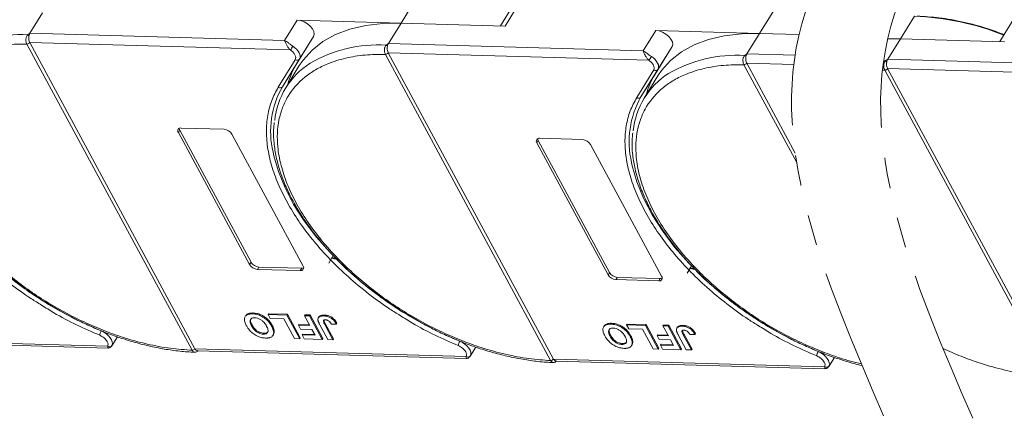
# Model space of a CAD drawing. Header units: millimetres. Extents: x 4144 to 5605, y 218 to 1251.
# Tile 34 of 45: x 5192 to 5297, y 963 to 1006. Entities that reach past the tile are written whole.
import ezdxf

# ---------------------------------------------------------------- set-up
doc = ezdxf.new("R2010")
doc.units = ezdxf.units.MM
doc.linetypes.add('PHANTOM2', pattern=[31.75, 15.875, -3.175, 3.175, -3.175, 3.175, -3.175])

msp = doc.modelspace()

# ---------------------------------------------------------------- linework, layer by layer
at = {"color": 7, "linetype": 'Continuous', "lineweight": 15}
for p, q in [((5234.256, 1008.259), (5232.757, 1005.826)), ((5244.697, 1007.669), (5243.373, 1005.521)), ((5243.847, 1005.507), (5245.346, 1007.94)), ((5272.533, 1007.158), (5271.034, 1004.726)), ((5193.13, 1004.737), (5194.48, 1006.927)), ((5221.667, 1006.145), (5220.317, 1003.956)), ((5232.757, 1005.826), (5221.667, 1006.145)), ((5287.57, 1006.577), (5286.071, 1004.144)), ((5231.407, 1003.637), (5232.757, 1005.826)), ((5232.757, 1005.826), (5243.847, 1005.507)), ((5259.944, 1005.045), (5258.594, 1002.855)), ((5271.034, 1004.726), (5259.944, 1005.045)), ((5298.011, 1005.987), (5296.687, 1003.839)), ((5192.892, 1004.57), (5193.13, 1004.737)), ((5220.317, 1003.956), (5193.13, 1004.737)), ((5223.402, 1004.404), (5221.589, 1001.463)), ((5221.902, 1001.972), (5223.402, 1004.404)), ((5269.684, 1002.537), (5271.034, 1004.726)), ((5271.034, 1004.726), (5275.248, 1004.605)), ((5286.071, 1004.144), (5284.717, 1004.183)), ((5284.721, 1001.955), (5286.071, 1004.144)), ((5286.071, 1004.144), (5297.16, 1003.826)), ((5192.797, 1003.582), (5192.797, 1003.584)), ((5210.439, 970.888), (5192.797, 1003.582)), ((5193.102, 1003.748), (5220.928, 1002.948)), ((5193.102, 1003.747), (5210.744, 971.052)), ((5231.169, 1003.47), (5231.407, 1003.637)), ((5258.594, 1002.855), (5231.407, 1003.637)), ((5261.678, 1003.304), (5259.866, 1000.363)), ((5260.179, 1000.871), (5261.678, 1003.304)), ((5219.642, 998.971), (5221.454, 1001.912)), ((5220.089, 999.031), (5221.902, 1001.972)), ((5231.074, 1002.482), (5231.073, 1002.483)), ((5248.716, 969.787), (5231.074, 1002.482)), ((5231.379, 1002.647), (5259.204, 1001.847)), ((5231.379, 1002.646), (5249.021, 969.952)), ((5269.446, 1002.37), (5269.684, 1002.537)), ((5274.815, 1002.389), (5269.684, 1002.537)), ((5284.483, 1001.788), (5284.721, 1001.955)), ((5311.908, 1001.174), (5284.721, 1001.955)), ((5220.089, 999.031), (5221.589, 1001.463)), ((5221.888, 1001.281), (5220.433, 998.921)), ((5257.918, 997.871), (5259.731, 1000.812)), ((5258.366, 997.93), (5260.179, 1000.871)), ((5269.351, 1001.381), (5269.35, 1001.383)), ((5274.99, 990.931), (5269.351, 1001.381)), ((5269.655, 1001.547), (5274.679, 1001.403)), ((5269.656, 1001.546), (5274.839, 991.941)), ((5284.388, 1000.8), (5284.387, 1000.802)), ((5302.03, 968.106), (5284.388, 1000.8)), ((5284.693, 1000.966), (5312.518, 1000.166)), ((5284.693, 1000.965), (5302.335, 968.27)), ((5258.366, 997.93), (5259.866, 1000.363)), ((5260.164, 1000.18), (5258.71, 997.821)), ((5209.278, 994.616), (5213.848, 994.485)), ((5209.128, 994.373), (5208.978, 994.13)), ((5216.578, 980.045), (5208.978, 994.13)), ((5209.128, 994.373), (5216.728, 980.288)), ((5214.691, 993.966), (5222.291, 979.881)), ((5247.554, 993.516), (5252.125, 993.385)), ((5247.405, 993.273), (5247.255, 993.029)), ((5254.854, 978.945), (5247.255, 993.029)), ((5247.405, 993.273), (5255.004, 979.188)), ((5252.968, 992.865), (5260.567, 978.781)), ((5216.728, 980.288), (5216.578, 980.045)), ((5217.57, 979.769), (5217.42, 979.526)), ((5217.57, 979.769), (5222.141, 979.638)), ((5225.833, 980.616), (5225.33, 980.727)), ((5225.792, 980.691), (5225.361, 980.787)), ((5221.991, 979.394), (5217.42, 979.526)), ((5222.141, 979.638), (5221.991, 979.394)), ((5255.004, 979.188), (5254.854, 978.945)), ((5264.11, 979.515), (5263.607, 979.627)), ((5264.069, 979.591), (5263.638, 979.687)), ((5255.847, 978.669), (5255.697, 978.425)), ((5260.268, 978.294), (5255.697, 978.425)), ((5255.847, 978.669), (5260.417, 978.537)), ((5260.417, 978.537), (5260.268, 978.294)), ((5216.157, 974.572), (5216.097, 974.475)), ((5216.945, 974.867), (5216.885, 974.769)), ((5218.555, 974.689), (5218.615, 974.787)), ((5218.555, 974.689), (5218.781, 974.27)), ((5220.569, 974.632), (5218.555, 974.689)), ((5218.615, 974.787), (5220.629, 974.729)), ((5220.629, 974.729), (5220.569, 974.632)), ((5221.926, 972.116), (5220.569, 974.632)), ((5220.629, 974.729), (5221.986, 972.214)), ((5222.436, 974.578), (5222.496, 974.675)), ((5222.436, 974.578), (5223.011, 973.514)), ((5222.986, 974.562), (5222.436, 974.578)), ((5222.496, 974.675), (5223.046, 974.659)), ((5223.046, 974.659), (5222.986, 974.562)), ((5224.343, 972.047), (5222.986, 974.562)), ((5223.046, 974.659), (5224.403, 972.144)), ((5224.563, 974.648), (5224.503, 974.55)), ((5216.844, 973.591), (5216.784, 973.494)), ((5218.781, 974.27), (5220.246, 974.228)), ((5218.932, 973.455), (5218.992, 973.553)), ((5220.246, 974.228), (5221.377, 972.132)), ((5221.802, 973.549), (5221.862, 973.646)), ((5221.802, 973.549), (5222.028, 973.129)), ((5223.011, 973.514), (5221.802, 973.549)), ((5221.862, 973.646), (5222.956, 973.614)), ((5223.978, 974.444), (5223.918, 974.347)), ((5224.073, 973.616), (5224.929, 972.03)), ((5224.6, 973.642), (5224.66, 973.74)), ((5225.478, 972.014), (5224.6, 973.642)), ((5224.66, 973.74), (5225.538, 972.112)), ((5225.306, 973.67), (5225.838, 973.686)), ((5225.838, 973.686), (5225.898, 973.784)), ((5254.434, 973.472), (5254.374, 973.375)), ((5255.222, 973.766), (5255.162, 973.669)), ((5256.831, 973.589), (5256.891, 973.686)), ((5256.831, 973.589), (5257.058, 973.17)), ((5258.846, 973.531), (5256.831, 973.589)), ((5256.891, 973.686), (5258.906, 973.628)), ((5258.906, 973.628), (5258.846, 973.531)), ((5260.203, 971.016), (5258.846, 973.531)), ((5258.906, 973.628), (5260.263, 971.113)), ((5260.713, 973.478), (5260.773, 973.575)), ((5261.263, 973.462), (5260.713, 973.478)), ((5260.713, 973.478), (5261.287, 972.413)), ((5260.773, 973.575), (5261.323, 973.559)), ((5261.323, 973.559), (5261.263, 973.462)), ((5262.62, 970.947), (5261.263, 973.462)), ((5261.323, 973.559), (5262.68, 971.044)), ((5262.84, 973.547), (5262.78, 973.45)), ((5218.052, 972.609), (5218.112, 972.706)), ((5219.07, 972.479), (5219.13, 972.577)), ((5219.209, 972.917), (5219.149, 972.82)), ((5222.028, 973.129), (5223.237, 973.095)), ((5222.176, 972.522), (5222.236, 972.619)), ((5222.176, 972.522), (5222.402, 972.103)), ((5223.567, 972.482), (5222.176, 972.522)), ((5222.236, 972.619), (5223.513, 972.583)), ((5223.237, 973.095), (5223.567, 972.482)), ((5255.121, 972.491), (5255.061, 972.394)), ((5257.058, 973.17), (5258.522, 973.128)), ((5257.209, 972.355), (5257.269, 972.452)), ((5258.522, 973.128), (5259.653, 971.032)), ((5260.079, 972.448), (5260.139, 972.545)), ((5260.079, 972.448), (5260.305, 972.029)), ((5261.287, 972.413), (5260.079, 972.448)), ((5260.139, 972.545), (5261.233, 972.514)), ((5262.254, 973.344), (5262.194, 973.246)), ((5262.35, 972.515), (5263.206, 970.93)), ((5262.877, 972.542), (5262.937, 972.639)), ((5263.755, 970.914), (5262.877, 972.542)), ((5262.937, 972.639), (5263.815, 971.011)), ((5263.583, 972.57), (5264.115, 972.586)), ((5264.115, 972.586), (5264.175, 972.683)), ((5201.426, 971.319), (5172.467, 972.152)), ((5172.747, 971.938), (5201.435, 971.114)), ((5201.857, 971.348), (5202.458, 972.322)), ((5221.377, 972.132), (5221.926, 972.116)), ((5221.926, 972.116), (5221.986, 972.214)), ((5222.402, 972.103), (5224.343, 972.047)), ((5224.343, 972.047), (5224.403, 972.144)), ((5224.929, 972.03), (5225.478, 972.014)), ((5225.538, 972.112), (5225.478, 972.014)), ((5256.329, 971.508), (5256.389, 971.606)), ((5257.347, 971.379), (5257.407, 971.476)), ((5257.486, 971.817), (5257.426, 971.719)), ((5260.305, 972.029), (5261.514, 971.994)), ((5260.453, 971.422), (5260.513, 971.519)), ((5260.453, 971.422), (5260.679, 971.002)), ((5261.844, 971.382), (5260.453, 971.422)), ((5260.513, 971.519), (5261.79, 971.482)), ((5261.514, 971.994), (5261.844, 971.382)), ((5210.44, 970.886), (5210.439, 970.888)), ((5210.744, 971.052), (5210.744, 971.051)), ((5239.703, 970.219), (5210.744, 971.051)), ((5211.024, 970.838), (5239.712, 970.013)), ((5240.134, 970.248), (5240.735, 971.222)), ((5259.653, 971.032), (5260.203, 971.016)), ((5260.203, 971.016), (5260.263, 971.113)), ((5260.679, 971.002), (5262.62, 970.947)), ((5262.62, 970.947), (5262.68, 971.044)), ((5263.206, 970.93), (5263.755, 970.914)), ((5263.815, 971.011), (5263.755, 970.914)), ((5248.716, 969.786), (5248.716, 969.787)), ((5249.021, 969.952), (5249.021, 969.951)), ((5277.98, 969.118), (5249.021, 969.951)), ((5249.301, 969.738), (5277.989, 968.913)), ((5278.411, 969.147), (5279.011, 970.122))]:
    msp.add_line(p, q, dxfattribs=at)
at = {"color": 7, "linetype": 'Continuous', "lineweight": 15, "flags": 128}
for points in [[(5223.402, 1004.404), (5223.473, 1004.636), (5223.436, 1004.91), (5223.294, 1005.205), (5223.058, 1005.494), (5222.749, 1005.752), (5222.393, 1005.957), (5222.022, 1006.092), (5221.667, 1006.145)], [(5221.888, 1001.281), (5222.286, 1001.866), (5223.244, 1002.931), (5224.406, 1003.844), (5225.759, 1004.593), (5227.288, 1005.171), (5228.976, 1005.572), (5230.806, 1005.791), (5232.757, 1005.826)], [(5261.678, 1003.304), (5261.75, 1003.535), (5261.713, 1003.81), (5261.57, 1004.105), (5261.334, 1004.393), (5261.025, 1004.651), (5260.67, 1004.857), (5260.299, 1004.992), (5259.944, 1005.045)], [(5260.164, 1000.18), (5260.563, 1000.766), (5261.521, 1001.831), (5262.683, 1002.743), (5264.035, 1003.493), (5265.565, 1004.071), (5267.253, 1004.472), (5269.083, 1004.691), (5271.034, 1004.726)], [(5284.703, 1004.12), (5286.071, 1004.144)], [(5221.2, 1003.353), (5221.411, 1003.196), (5221.597, 1003.021), (5221.751, 1002.836), (5221.867, 1002.646), (5221.943, 1002.457), (5221.974, 1002.278), (5221.961, 1002.114), (5221.902, 1001.972)], [(5259.477, 1002.252), (5259.688, 1002.095), (5259.873, 1001.921), (5260.027, 1001.735), (5260.144, 1001.545), (5260.22, 1001.357), (5260.251, 1001.178), (5260.237, 1001.014), (5260.179, 1000.871)], [(5200.744, 972.948), (5198.548, 973.926), (5196.389, 975.048), (5194.29, 976.304), (5192.274, 977.679), (5190.361, 979.16), (5188.571, 980.73), (5186.925, 982.373), (5185.438, 984.072), (5184.127, 985.809), (5183.006, 987.565), (5182.086, 989.322), (5181.377, 991.061), (5180.886, 992.764), (5180.806, 993.145)], [(5239.021, 971.848), (5236.825, 972.825), (5234.666, 973.948), (5232.567, 975.204), (5230.551, 976.579), (5228.638, 978.059), (5226.848, 979.63), (5225.202, 981.273), (5223.715, 982.972), (5222.404, 984.708), (5221.282, 986.464), (5220.362, 988.221), (5219.654, 989.96), (5219.163, 991.663), (5219.083, 992.044)], [(5277.298, 970.747), (5275.102, 971.725), (5272.943, 972.848), (5270.844, 974.103), (5268.828, 975.479), (5266.914, 976.959), (5265.125, 978.529), (5263.478, 980.173), (5261.992, 981.871), (5260.681, 983.608), (5259.559, 985.364), (5258.639, 987.121), (5257.93, 988.86), (5257.44, 990.563), (5257.36, 990.944)], [(5225.485, 981.044), (5225.379, 980.823), (5225.034, 980.202)], [(5263.762, 979.944), (5263.656, 979.723), (5263.311, 979.102)], [(5200.744, 972.948), (5201.023, 972.812), (5201.284, 972.639), (5201.514, 972.438), (5201.702, 972.219), (5201.837, 971.994), (5201.914, 971.773), (5201.929, 971.568), (5201.88, 971.389)], [(5239.021, 971.848), (5239.3, 971.711), (5239.561, 971.538), (5239.791, 971.338), (5239.979, 971.119), (5240.114, 970.894), (5240.191, 970.673), (5240.205, 970.468), (5240.156, 970.288)], [(5277.298, 970.747), (5277.577, 970.611), (5277.838, 970.438), (5278.068, 970.237), (5278.256, 970.019), (5278.391, 969.793), (5278.468, 969.573), (5278.482, 969.367), (5278.433, 969.188)]]:
    msp.add_lwpolyline(points, dxfattribs=at)
at = {"color": 7, "linetype": 'Continuous', "lineweight": 15}
for centre, radius, start, end in [((5286.141, 976.472), 30.139, 68.6387, 87.2827), ((5192.03, 990.105), 14.491, 86.59204, 120.13559), ((5192.497, 1004.033), 0.667, 38.2755, 53.68319), ((5192.79, 1003.961), 0.378, 270.93814, 325.57), ((5192.791, 1003.959), 0.377, 270.96032, 325.74097), ((5216.009, 1006.552), 6.098, 323.77082, 328.35685), ((5230.307, 989.005), 14.491, 86.59204, 120.13559), ((5230.774, 1002.933), 0.667, 38.2755, 53.68319), ((5221.648, 1002.171), 0.323, 233.16695, 321.99372), ((5231.067, 1002.861), 0.378, 270.93814, 325.57), ((5231.068, 1002.858), 0.377, 270.96032, 325.74097), ((5254.286, 1005.451), 6.098, 323.77082, 328.35685), ((5268.584, 987.905), 14.491, 86.59204, 120.13559), ((5269.05, 1001.832), 0.667, 38.2755, 53.68319), ((5227.43, 994.608), 8.207, 122.40058, 174.33401), ((5228.569, 997.185), 8.187, 148.49752, 165.16287), ((5259.924, 1001.07), 0.323, 233.16695, 321.99372), ((5269.344, 1001.76), 0.378, 270.93814, 325.57), ((5269.345, 1001.758), 0.377, 270.96032, 325.74097), ((5283.621, 987.323), 14.491, 86.59204, 87.42322), ((5284.381, 1001.179), 0.378, 270.93814, 325.57), ((5284.382, 1001.177), 0.377, 270.96032, 325.74097), ((5284.088, 1001.251), 0.667, 38.2755, 53.68319), ((5265.707, 993.507), 8.207, 122.40058, 174.33401), ((5266.846, 996.085), 8.187, 148.49752, 165.16287), ((5228.411, 994.266), 9.59, 150.2055, 193.3954), ((5219.835, 999.229), 0.323, 233.16695, 321.99372), ((5266.688, 993.165), 9.59, 150.2055, 193.3954), ((5258.112, 998.129), 0.323, 233.16695, 321.99372), ((5209.22, 994.316), 0.306, 79.14736, 217.56468), ((5209.512, 994.599), 0.446, 182.64256, 210.45521), ((5213.768, 993.412), 1.076, 30.95613, 85.74517), ((5247.497, 993.216), 0.306, 79.14736, 217.56468), ((5247.789, 993.499), 0.446, 182.64256, 210.45521), ((5252.045, 992.312), 1.076, 30.95613, 85.74517), ((5217.5, 980.598), 1.076, 210.95613, 265.74517), ((5217.65, 980.842), 1.076, 210.95613, 265.74517), ((5222.048, 979.695), 0.306, 259.14736, 37.56468), ((5222.17, 980.083), 0.446, 266.24921, 294.05501), ((5255.777, 979.498), 1.076, 210.95613, 265.74517), ((5255.927, 979.741), 1.076, 210.95613, 265.74517), ((5260.325, 978.594), 0.306, 259.14736, 37.56468), ((5260.447, 978.982), 0.446, 266.24921, 294.05501), ((5201.813, 972.293), 1.254, 148.485, 171.00747), ((5201.616, 971.595), 0.335, 235.49296, 321.92989), ((5240.09, 971.192), 1.254, 148.485, 171.00747), ((5210.433, 971.264), 0.377, 270.96032, 325.74097), ((5210.433, 971.262), 0.376, 270.98033, 325.91135), ((5278.367, 970.092), 1.254, 148.485, 171.00747), ((5239.893, 970.495), 0.335, 235.49296, 321.92989), ((5248.709, 970.164), 0.377, 270.96032, 325.74097), ((5248.71, 970.161), 0.376, 270.98033, 325.91135), ((5278.17, 969.394), 0.335, 235.49296, 321.92989)]:
    msp.add_arc(centre, radius, start, end, dxfattribs=at)
at = {"color": 3, "linetype": 'PHANTOM2', "lineweight": 9, "ltscale": 1.030123}
for points in [[(5286.345, 1069.894), (5294.756, 1042.659), (5275.931, 1007.015), (5284.369, 963.663)], [(5295.852, 1069.636), (5304.263, 1042.402), (5285.438, 1006.757), (5293.876, 963.406)]]:
    msp.add_spline(points, degree=3, dxfattribs=at)
at = {"color": 7, "linetype": 'Continuous', "lineweight": 15}
for points, knots in [([(5297.152, 1004.593), (5296.576, 1004.805), (5295.1, 1005.346), (5292.766, 1005.96), (5290.218, 1006.431), (5288.635, 1006.523), (5287.856, 1006.569)], [0, 0, 0, 0, 0.1801689, 0.4612914, 0.7347581, 1, 1, 1, 1]), ([(5192.797, 1003.584), (5192.774, 1003.633), (5192.733, 1003.722), (5192.698, 1003.895), (5192.69, 1004.064), (5192.711, 1004.227), (5192.752, 1004.363), (5192.81, 1004.48), (5192.866, 1004.542), (5192.892, 1004.57)], [0, 0, 0, 0, 0.1718456, 0.312445, 0.4991009, 0.6298393, 0.7575038, 0.8890244, 1, 1, 1, 1]), ([(5193.02, 1004.446), (5193.009, 1004.369), (5192.987, 1004.214), (5193.013, 1003.978), (5193.061, 1003.827), (5193.096, 1003.759), (5193.102, 1003.748)], [0, 0, 0, 0, 0.3133432, 0.6266997, 0.9400562, 1, 1, 1, 1]), ([(5220.317, 1003.956), (5220.445, 1003.879), (5220.643, 1003.76), (5220.954, 1003.524), (5221.123, 1003.406), (5221.2, 1003.353)], [0, 0, 0, 0, 0.4984129, 0.772928, 1, 1, 1, 1]), ([(5220.928, 1002.948), (5220.857, 1003.025), (5220.708, 1003.19), (5220.535, 1003.48), (5220.399, 1003.752), (5220.345, 1003.888), (5220.317, 1003.956)], [0, 0, 0, 0, 0.2343588, 0.4982155, 0.7484812, 1, 1, 1, 1]), ([(5210.439, 970.888), (5209.673, 970.94), (5208.116, 971.045), (5205.616, 971.52), (5203.208, 972.186), (5200.951, 972.997), (5198.881, 973.887), (5196.826, 974.921), (5194.141, 976.48), (5191.608, 978.269), (5189.318, 980.217), (5187.596, 981.877), (5185.933, 983.735), (5184.424, 985.758), (5183.205, 987.764), (5182.263, 989.763), (5181.602, 991.761), (5181.28, 993.581), (5181.237, 995.193), (5181.407, 996.596), (5181.787, 997.913), (5182.578, 999.53), (5183.773, 1000.895), (5185.322, 1001.961), (5186.762, 1002.665), (5188.516, 1003.212), (5190.574, 1003.556), (5192.064, 1003.574), (5192.797, 1003.582)], [0, 0, 0, 0, 0.038862, 0.078912, 0.1200677, 0.1522272, 0.1843815, 0.2172151, 0.2500433, 0.3156185, 0.347778, 0.3799323, 0.4210926, 0.4611415, 0.5, 0.5388632, 0.578912, 0.6200677, 0.6522272, 0.6843815, 0.7172151, 0.7500433, 0.8156185, 0.847778, 0.8799323, 0.9210926, 0.9611404, 1, 1, 1, 1]), ([(5193.102, 1003.748), (5193.102, 1003.748), (5193.102, 1003.747), (5193.102, 1003.747), (5193.102, 1003.747), (5193.102, 1003.747)], [0, 0, 0, 0, 0.3846646, 0.6923323, 1, 1, 1, 1]), ([(5231.073, 1002.483), (5231.051, 1002.532), (5231.01, 1002.622), (5230.975, 1002.795), (5230.967, 1002.964), (5230.988, 1003.127), (5231.029, 1003.262), (5231.087, 1003.38), (5231.143, 1003.442), (5231.169, 1003.47)], [0, 0, 0, 0, 0.1718456, 0.312445, 0.4991009, 0.6298393, 0.7575038, 0.8890244, 1, 1, 1, 1]), ([(5231.297, 1003.346), (5231.286, 1003.268), (5231.264, 1003.114), (5231.29, 1002.878), (5231.338, 1002.727), (5231.373, 1002.658), (5231.379, 1002.647)], [0, 0, 0, 0, 0.3133432, 0.6266997, 0.9400562, 1, 1, 1, 1]), ([(5248.716, 969.787), (5247.949, 969.839), (5246.393, 969.944), (5243.893, 970.419), (5241.485, 971.086), (5239.227, 971.896), (5237.158, 972.787), (5235.103, 973.821), (5232.418, 975.38), (5229.885, 977.168), (5227.595, 979.116), (5225.872, 980.776), (5224.21, 982.635), (5222.7, 984.658), (5221.482, 986.664), (5220.54, 988.662), (5219.879, 990.661), (5219.557, 992.481), (5219.514, 994.092), (5219.684, 995.496), (5220.064, 996.813), (5220.855, 998.43), (5222.05, 999.794), (5223.599, 1000.861), (5225.038, 1001.565), (5226.793, 1002.112), (5228.851, 1002.455), (5230.341, 1002.473), (5231.074, 1002.482)], [0, 0, 0, 0, 0.03886198, 0.07891202, 0.12006769, 0.15222721, 0.18438153, 0.21721506, 0.25004326, 0.31561849, 0.34777802, 0.37993233, 0.42109262, 0.46114154, 0.50000001, 0.53886316, 0.57891202, 0.62006769, 0.65222721, 0.68438153, 0.71721506, 0.75004326, 0.81561849, 0.84777802, 0.87993233, 0.92109262, 0.96114036, 1, 1, 1, 1]), ([(5231.379, 1002.647), (5231.379, 1002.647), (5231.379, 1002.647), (5231.379, 1002.647), (5231.379, 1002.646), (5231.379, 1002.646)], [0, 0, 0, 0, 0.3846646, 0.6923323, 1, 1, 1, 1]), ([(5258.594, 1002.855), (5258.722, 1002.779), (5258.919, 1002.66), (5259.231, 1002.424), (5259.4, 1002.306), (5259.477, 1002.252)], [0, 0, 0, 0, 0.4984129, 0.772928, 1, 1, 1, 1]), ([(5259.204, 1001.847), (5259.134, 1001.925), (5258.984, 1002.089), (5258.812, 1002.379), (5258.676, 1002.652), (5258.622, 1002.787), (5258.594, 1002.855)], [0, 0, 0, 0, 0.2343588, 0.4982155, 0.7484812, 1, 1, 1, 1]), ([(5269.35, 1001.383), (5269.328, 1001.432), (5269.287, 1001.521), (5269.252, 1001.694), (5269.243, 1001.863), (5269.265, 1002.027), (5269.306, 1002.162), (5269.364, 1002.279), (5269.42, 1002.341), (5269.446, 1002.37)], [0, 0, 0, 0, 0.1718456, 0.312445, 0.4991009, 0.6298393, 0.7575038, 0.8890244, 1, 1, 1, 1]), ([(5269.574, 1002.245), (5269.563, 1002.168), (5269.541, 1002.013), (5269.567, 1001.778), (5269.614, 1001.626), (5269.65, 1001.558), (5269.655, 1001.547)], [0, 0, 0, 0, 0.3133432, 0.6266997, 0.9400562, 1, 1, 1, 1]), ([(5281.902, 969.42), (5281.129, 969.607), (5279.666, 970.02), (5277.504, 970.796), (5275.434, 971.687), (5273.38, 972.721), (5270.695, 974.279), (5268.162, 976.068), (5265.872, 978.016), (5264.149, 979.676), (5262.487, 981.534), (5260.977, 983.557), (5259.759, 985.564), (5258.817, 987.562), (5258.156, 989.561), (5257.834, 991.38), (5257.791, 992.992), (5257.961, 994.395), (5258.341, 995.713), (5259.131, 997.329), (5260.326, 998.694), (5261.876, 999.76), (5263.315, 1000.465), (5265.07, 1001.011), (5267.128, 1001.355), (5268.617, 1001.373), (5269.351, 1001.381)], [0.08338197, 0.08338197, 0.08338197, 0.08338197, 0.12006769, 0.15222721, 0.18438153, 0.21721506, 0.25004326, 0.31561849, 0.34777802, 0.37993233, 0.42109262, 0.46114154, 0.50000001, 0.53886316, 0.57891202, 0.62006769, 0.65222721, 0.68438153, 0.71721506, 0.75004326, 0.81561849, 0.84777802, 0.87993233, 0.92109262, 0.96114036, 1, 1, 1, 1]), ([(5269.655, 1001.547), (5269.656, 1001.547), (5269.656, 1001.547), (5269.656, 1001.546), (5269.656, 1001.546), (5269.656, 1001.546)], [0, 0, 0, 0, 0.3846646, 0.6923323, 1, 1, 1, 1]), ([(5284.387, 1000.802), (5284.365, 1000.851), (5284.324, 1000.94), (5284.289, 1001.113), (5284.281, 1001.282), (5284.302, 1001.445), (5284.343, 1001.581), (5284.401, 1001.698), (5284.457, 1001.76), (5284.483, 1001.788)], [0, 0, 0, 0, 0.17184558, 0.31244497, 0.49910095, 0.62983931, 0.75750385, 0.88902435, 1, 1, 1, 1]), ([(5284.611, 1001.664), (5284.6, 1001.587), (5284.578, 1001.432), (5284.604, 1001.196), (5284.651, 1001.045), (5284.687, 1000.977), (5284.693, 1000.966)], [0, 0, 0, 0, 0.3133432, 0.6266997, 0.9400562, 1, 1, 1, 1]), ([(5284.693, 1000.966), (5284.693, 1000.965), (5284.693, 1000.965), (5284.693, 1000.965), (5284.693, 1000.965), (5284.693, 1000.965)], [0, 0, 0, 0, 0.3846646, 0.6923323, 1, 1, 1, 1]), ([(5220.739, 986.416), (5220.388, 987.076), (5219.678, 988.412), (5218.949, 990.401), (5218.487, 992.354), (5218.328, 994.223), (5218.473, 995.963), (5218.883, 997.569), (5219.389, 998.504), (5219.642, 998.971)], [0, 0, 0, 0, 0.1406586, 0.2846716, 0.4296801, 0.5746886, 0.7187015, 0.8593462, 1, 1, 1, 1]), ([(5259.016, 985.315), (5258.665, 985.976), (5257.955, 987.312), (5257.226, 989.301), (5256.764, 991.253), (5256.605, 993.123), (5256.749, 994.863), (5257.16, 996.469), (5257.666, 997.403), (5257.918, 997.871)], [0, 0, 0, 0, 0.14065864, 0.28467158, 0.42968008, 0.57468857, 0.71870152, 0.85934616, 1, 1, 1, 1]), ([(5180.942, 996.321), (5180.911, 996.053), (5180.828, 995.335), (5180.893, 994.099), (5181.115, 992.635), (5181.519, 991.135), (5182.088, 989.615), (5182.819, 988.085), (5183.702, 986.561), (5184.727, 985.054), (5185.881, 983.579), (5187.145, 982.154), (5188.49, 980.804), (5189.868, 979.561), (5191.136, 978.523), (5192.311, 977.638), (5193.5, 976.798), (5194.374, 976.244), (5194.858, 975.938)], [0, 0, 0, 0, 0.0415696, 0.1114246, 0.181343, 0.2512344, 0.3210272, 0.390661, 0.4600616, 0.5291534, 0.597797, 0.6657222, 0.7323442, 0.7961451, 0.8552231, 0.8974043, 0.9432711, 1, 1, 1, 1]), ([(5219.219, 995.22), (5219.188, 994.952), (5219.104, 994.234), (5219.17, 992.998), (5219.392, 991.535), (5219.796, 990.035), (5220.365, 988.514), (5221.096, 986.985), (5221.979, 985.46), (5223.004, 983.953), (5224.158, 982.479), (5225.422, 981.054), (5226.767, 979.703), (5228.144, 978.46), (5229.413, 977.423), (5230.588, 976.537), (5231.777, 975.698), (5232.651, 975.144), (5233.135, 974.838)], [0, 0, 0, 0, 0.0415696, 0.1114246, 0.181343, 0.2512344, 0.3210272, 0.390661, 0.4600616, 0.5291534, 0.597797, 0.6657222, 0.7323442, 0.7961451, 0.8552231, 0.8974043, 0.9432711, 1, 1, 1, 1]), ([(5257.496, 994.12), (5257.465, 993.852), (5257.381, 993.134), (5257.446, 991.898), (5257.669, 990.435), (5258.073, 988.934), (5258.642, 987.414), (5259.373, 985.885), (5260.256, 984.36), (5261.281, 982.853), (5262.434, 981.378), (5263.699, 979.953), (5265.044, 978.603), (5266.421, 977.36), (5267.689, 976.323), (5268.865, 975.437), (5270.054, 974.597), (5270.928, 974.044), (5271.411, 973.738)], [0, 0, 0, 0, 0.0415696, 0.1114246, 0.181343, 0.2512344, 0.3210272, 0.390661, 0.4600616, 0.5291534, 0.597797, 0.6657222, 0.7323442, 0.7961451, 0.8552231, 0.8974043, 0.9432711, 1, 1, 1, 1]), ([(5194.364, 975.708), (5194.003, 975.928), (5192.833, 976.641), (5190.973, 978.012), (5188.827, 979.786), (5186.886, 981.654), (5185.167, 983.576), (5183.663, 985.535), (5182.862, 986.856), (5182.462, 987.516)], [0, 0, 0, 0, 0.0703344, 0.2278279, 0.3853214, 0.5417336, 0.6944823, 0.8472514, 1, 1, 1, 1]), ([(5232.641, 974.607), (5232.28, 974.827), (5231.11, 975.54), (5229.25, 976.912), (5227.104, 978.685), (5225.163, 980.554), (5223.443, 982.476), (5221.939, 984.434), (5221.139, 985.755), (5220.739, 986.416)], [0, 0, 0, 0, 0.0703344, 0.2278279, 0.3853214, 0.5417336, 0.6944823, 0.8472514, 1, 1, 1, 1]), ([(5270.918, 973.507), (5270.557, 973.727), (5269.387, 974.44), (5267.527, 975.812), (5265.381, 977.585), (5263.44, 979.453), (5261.72, 981.376), (5260.216, 983.334), (5259.416, 984.655), (5259.016, 985.315)], [0, 0, 0, 0, 0.0703344, 0.2278279, 0.3853214, 0.5417336, 0.6944823, 0.8472514, 1, 1, 1, 1]), ([(5200.575, 972.489), (5199.749, 972.847), (5198.097, 973.564), (5196.013, 974.66), (5194.801, 975.43), (5194.364, 975.708)], [0, 0, 0, 0, 0.3900807, 0.780187, 1, 1, 1, 1]), ([(5194.858, 975.938), (5195.53, 975.539), (5196.472, 974.978), (5197.9, 974.235), (5199.125, 973.642), (5200.596, 973.003), (5202.143, 972.411), (5203.757, 971.88), (5205.406, 971.429), (5207.069, 971.07), (5208.718, 970.823), (5209.939, 970.695), (5210.588, 970.687), (5210.714, 970.685)], [0, 0, 0, 0, 0.13051698, 0.18301777, 0.2699883, 0.35984961, 0.45579646, 0.5554088, 0.65771694, 0.76196042, 0.86762116, 0.97434294, 1, 1, 1, 1]), ([(5216.228, 973.522), (5216.194, 973.589), (5216.091, 973.791), (5215.998, 974.111), (5216.042, 974.437), (5216.243, 974.662), (5216.548, 974.765), (5216.783, 974.768), (5216.885, 974.769)], [0, 0, 0, 0, 0.1018882, 0.3073435, 0.4929627, 0.6786474, 0.8607914, 1, 1, 1, 1]), ([(5216.169, 974.564), (5216.214, 974.629), (5216.316, 974.773), (5216.609, 974.861), (5216.844, 974.865), (5216.945, 974.867)], [0, 0, 0, 0, 0.3159769, 0.7036842, 1, 1, 1, 1]), ([(5216.885, 974.769), (5216.963, 974.765), (5217.197, 974.751), (5217.626, 974.645), (5218.114, 974.389), (5218.549, 974.024), (5218.794, 973.702), (5218.907, 973.5), (5218.932, 973.455)], [0, 0, 0, 0, 0.1021706, 0.3092201, 0.51365, 0.6922749, 0.9324126, 1, 1, 1, 1]), ([(5216.945, 974.867), (5217.023, 974.862), (5217.257, 974.849), (5217.686, 974.742), (5218.174, 974.486), (5218.609, 974.122), (5218.854, 973.799), (5218.967, 973.597), (5218.992, 973.553)], [0, 0, 0, 0, 0.1021706, 0.3092201, 0.51365, 0.6922749, 0.9324126, 1, 1, 1, 1]), ([(5223.878, 974.092), (5223.875, 974.154), (5223.869, 974.277), (5223.96, 974.424), (5224.159, 974.542), (5224.373, 974.547), (5224.503, 974.55)], [0, 0, 0, 0, 0.2064605, 0.4135145, 0.6452106, 1, 1, 1, 1]), ([(5223.987, 974.439), (5223.999, 974.463), (5224.038, 974.542), (5224.223, 974.637), (5224.435, 974.643), (5224.563, 974.648)], [0, 0, 0, 0, 0.1483819, 0.4848209, 1, 1, 1, 1]), ([(5224.503, 974.55), (5224.581, 974.545), (5224.758, 974.534), (5225.06, 974.445), (5225.353, 974.275), (5225.637, 974.016), (5225.759, 973.816), (5225.838, 973.686)], [0, 0, 0, 0, 0.1552919, 0.3531453, 0.543243, 0.704067, 1, 1, 1, 1]), ([(5224.563, 974.648), (5224.641, 974.642), (5224.818, 974.631), (5225.12, 974.543), (5225.413, 974.373), (5225.696, 974.113), (5225.819, 973.913), (5225.898, 973.784)], [0, 0, 0, 0, 0.1552919, 0.3531453, 0.543243, 0.704067, 1, 1, 1, 1]), ([(5238.852, 971.388), (5238.026, 971.747), (5236.374, 972.464), (5234.29, 973.56), (5233.078, 974.33), (5232.641, 974.607)], [0, 0, 0, 0, 0.3900807, 0.780187, 1, 1, 1, 1]), ([(5233.135, 974.838), (5233.807, 974.438), (5234.749, 973.878), (5236.177, 973.134), (5237.401, 972.541), (5238.873, 971.903), (5240.42, 971.311), (5242.034, 970.779), (5243.683, 970.329), (5245.345, 969.97), (5246.995, 969.723), (5248.216, 969.594), (5248.865, 969.586), (5248.99, 969.585)], [0, 0, 0, 0, 0.130517, 0.1830178, 0.2699883, 0.3598496, 0.4557965, 0.5554088, 0.6577169, 0.7619604, 0.8676212, 0.9743429, 1, 1, 1, 1]), ([(5218.285, 972.189), (5218.208, 972.194), (5217.973, 972.207), (5217.547, 972.316), (5217.061, 972.571), (5216.625, 972.934), (5216.373, 973.264), (5216.256, 973.472), (5216.228, 973.522)], [0, 0, 0, 0, 0.1013981, 0.3069957, 0.5061443, 0.6852619, 0.9245571, 1, 1, 1, 1]), ([(5217.113, 974.35), (5217.038, 974.348), (5216.888, 974.343), (5216.721, 974.258), (5216.622, 974.116), (5216.612, 973.88), (5216.696, 973.661), (5216.772, 973.517), (5216.784, 973.494)], [0, 0, 0, 0, 0.15909106, 0.31945112, 0.48599148, 0.66068182, 0.94428868, 1, 1, 1, 1]), ([(5216.844, 973.591), (5216.811, 973.658), (5216.717, 973.846), (5216.647, 974.098), (5216.715, 974.228), (5216.738, 974.27)], [0, 0, 0, 0, 0.2710271, 0.7643207, 1, 1, 1, 1]), ([(5216.784, 973.494), (5216.823, 973.427), (5216.919, 973.258), (5217.114, 973.018), (5217.383, 972.808), (5217.653, 972.675), (5217.881, 972.619), (5218.008, 972.611), (5218.052, 972.609)], [0, 0, 0, 0, 0.1596974, 0.4008997, 0.5705241, 0.7401942, 0.9084077, 1, 1, 1, 1]), ([(5218.112, 972.706), (5218.033, 972.712), (5217.874, 972.725), (5217.609, 972.817), (5217.353, 972.966), (5217.092, 973.203), (5216.94, 973.42), (5216.86, 973.563), (5216.844, 973.591)], [0, 0, 0, 0, 0.1602922, 0.3219224, 0.4907614, 0.6575692, 0.9338827, 1, 1, 1, 1]), ([(5218.392, 973.455), (5218.353, 973.522), (5218.246, 973.708), (5218.023, 973.97), (5217.71, 974.186), (5217.425, 974.309), (5217.226, 974.344), (5217.128, 974.349), (5217.113, 974.35)], [0, 0, 0, 0, 0.1591628, 0.4410935, 0.6190204, 0.7968851, 0.9685732, 1, 1, 1, 1]), ([(5218.052, 972.609), (5218.127, 972.611), (5218.277, 972.614), (5218.447, 972.694), (5218.55, 972.832), (5218.564, 973.062), (5218.482, 973.281), (5218.407, 973.426), (5218.392, 973.455)], [0, 0, 0, 0, 0.1591863, 0.3198446, 0.4838385, 0.6563662, 0.9326705, 1, 1, 1, 1]), ([(5218.932, 973.455), (5218.95, 973.422), (5218.985, 973.355), (5219.033, 973.251), (5219.077, 973.144), (5219.113, 973.034), (5219.14, 972.925), (5219.146, 972.855), (5219.149, 972.82)], [0, 0, 0, 0, 0.1539502, 0.3081809, 0.478699, 0.6499612, 0.8242026, 1, 1, 1, 1]), ([(5218.992, 973.553), (5219.01, 973.519), (5219.045, 973.452), (5219.093, 973.348), (5219.137, 973.241), (5219.173, 973.131), (5219.2, 973.022), (5219.206, 972.952), (5219.209, 972.917)], [0, 0, 0, 0, 0.1539502, 0.3081809, 0.478699, 0.6499612, 0.8242026, 1, 1, 1, 1]), ([(5224.073, 973.616), (5224.056, 973.649), (5224.02, 973.716), (5223.976, 973.806), (5223.941, 973.886), (5223.915, 973.955), (5223.891, 974.025), (5223.882, 974.07), (5223.878, 974.092)], [0, 0, 0, 0, 0.2082698, 0.416707, 0.5614806, 0.7065734, 0.8528245, 1, 1, 1, 1]), ([(5224.694, 974.132), (5224.645, 974.131), (5224.568, 974.13), (5224.49, 974.092), (5224.454, 974.034), (5224.474, 973.882), (5224.545, 973.747), (5224.6, 973.642)], [0, 0, 0, 0, 0.1893295, 0.3022223, 0.4156123, 0.5487324, 1, 1, 1, 1]), ([(5224.532, 974.147), (5224.528, 974.142), (5224.511, 974.116), (5224.541, 973.975), (5224.608, 973.842), (5224.66, 973.74)], [0, 0, 0, 0, 0.0540903, 0.2695629, 1, 1, 1, 1]), ([(5225.063, 973.985), (5225.025, 974.013), (5224.953, 974.067), (5224.832, 974.115), (5224.747, 974.13), (5224.703, 974.132), (5224.694, 974.132)], [0, 0, 0, 0, 0.3303982, 0.6247668, 0.9173609, 1, 1, 1, 1]), ([(5225.306, 973.67), (5225.296, 973.687), (5225.276, 973.72), (5225.243, 973.772), (5225.206, 973.825), (5225.165, 973.879), (5225.119, 973.934), (5225.082, 973.968), (5225.063, 973.985)], [0, 0, 0, 0, 0.1559964, 0.3121249, 0.4808949, 0.6502119, 0.8232477, 1, 1, 1, 1]), ([(5254.505, 972.421), (5254.471, 972.488), (5254.368, 972.691), (5254.275, 973.01), (5254.319, 973.337), (5254.52, 973.562), (5254.824, 973.665), (5255.06, 973.668), (5255.162, 973.669)], [0, 0, 0, 0, 0.1018882, 0.3073435, 0.4929627, 0.6786474, 0.8607914, 1, 1, 1, 1]), ([(5254.445, 973.464), (5254.491, 973.529), (5254.593, 973.673), (5254.886, 973.761), (5255.121, 973.765), (5255.222, 973.766)], [0, 0, 0, 0, 0.3159769, 0.70368418, 1, 1, 1, 1]), ([(5255.162, 973.669), (5255.239, 973.664), (5255.474, 973.651), (5255.903, 973.544), (5256.391, 973.288), (5256.826, 972.924), (5257.071, 972.602), (5257.184, 972.399), (5257.209, 972.355)], [0, 0, 0, 0, 0.1021706, 0.3092201, 0.51365, 0.6922749, 0.9324126, 1, 1, 1, 1]), ([(5255.222, 973.766), (5255.299, 973.762), (5255.534, 973.748), (5255.963, 973.642), (5256.451, 973.385), (5256.886, 973.021), (5257.131, 972.699), (5257.244, 972.497), (5257.269, 972.452)], [0, 0, 0, 0, 0.1021706, 0.3092201, 0.51365, 0.6922749, 0.9324126, 1, 1, 1, 1]), ([(5262.264, 973.338), (5262.276, 973.362), (5262.315, 973.442), (5262.5, 973.536), (5262.712, 973.543), (5262.84, 973.547)], [0, 0, 0, 0, 0.1483819, 0.4848209, 1, 1, 1, 1]), ([(5262.84, 973.547), (5262.918, 973.542), (5263.095, 973.531), (5263.397, 973.442), (5263.69, 973.272), (5263.973, 973.013), (5264.095, 972.813), (5264.175, 972.683)], [0, 0, 0, 0, 0.1552919, 0.3531453, 0.543243, 0.704067, 1, 1, 1, 1]), ([(5277.128, 970.288), (5276.303, 970.646), (5274.651, 971.363), (5272.567, 972.459), (5271.355, 973.229), (5270.918, 973.507)], [0, 0, 0, 0, 0.3900807, 0.780187, 1, 1, 1, 1]), ([(5271.411, 973.738), (5272.084, 973.338), (5273.026, 972.777), (5274.454, 972.034), (5275.678, 971.441), (5277.149, 970.803), (5278.696, 970.21), (5280.311, 969.679), (5281.409, 969.379), (5281.968, 969.243), (5281.978, 969.24)], [0, 0, 0, 0, 0.13051698, 0.18301777, 0.2699883, 0.35984961, 0.45579646, 0.5554088, 0.65771694, 0.65969252, 0.65969252, 0.65969252, 0.65969252]), ([(5200.575, 972.489), (5200.657, 972.451), (5200.824, 972.373), (5201.053, 972.206), (5201.248, 972.016), (5201.332, 971.882), (5201.373, 971.816)], [0, 0, 0, 0, 0.2455128, 0.5, 0.7544872, 1, 1, 1, 1]), ([(5218.565, 972.88), (5218.527, 972.835), (5218.451, 972.748), (5218.273, 972.707), (5218.153, 972.706), (5218.112, 972.706)], [0, 0, 0, 0, 0.3981888, 0.7942495, 1, 1, 1, 1]), ([(5219.149, 972.82), (5219.148, 972.76), (5219.144, 972.642), (5219.069, 972.45), (5218.955, 972.328), (5218.847, 972.277), (5218.834, 972.271)], [0, 0, 0, 0, 0.2508959, 0.50216611, 0.94051172, 1, 1, 1, 1]), ([(5219.209, 972.917), (5219.206, 972.859), (5219.2, 972.742), (5219.174, 972.624), (5219.131, 972.583), (5219.127, 972.579)], [0, 0, 0, 0, 0.4783949, 0.9575036, 1, 1, 1, 1]), ([(5256.562, 971.089), (5256.485, 971.093), (5256.25, 971.107), (5255.823, 971.216), (5255.338, 971.471), (5254.902, 971.834), (5254.65, 972.163), (5254.533, 972.371), (5254.505, 972.421)], [0, 0, 0, 0, 0.1013981, 0.3069957, 0.5061443, 0.6852619, 0.9245571, 1, 1, 1, 1]), ([(5255.389, 973.25), (5255.315, 973.247), (5255.165, 973.243), (5254.998, 973.158), (5254.899, 973.015), (5254.889, 972.78), (5254.973, 972.561), (5255.049, 972.417), (5255.061, 972.394)], [0, 0, 0, 0, 0.15909106, 0.31945112, 0.48599148, 0.66068182, 0.94428868, 1, 1, 1, 1]), ([(5255.121, 972.491), (5255.088, 972.557), (5254.994, 972.746), (5254.924, 972.998), (5254.992, 973.127), (5255.015, 973.169)], [0, 0, 0, 0, 0.2710271, 0.7643207, 1, 1, 1, 1]), ([(5256.389, 971.606), (5256.31, 971.612), (5256.151, 971.625), (5255.886, 971.716), (5255.63, 971.866), (5255.369, 972.102), (5255.216, 972.319), (5255.136, 972.463), (5255.121, 972.491)], [0, 0, 0, 0, 0.1602922, 0.3219224, 0.4907614, 0.6575692, 0.9338827, 1, 1, 1, 1]), ([(5256.668, 972.354), (5256.63, 972.421), (5256.523, 972.607), (5256.299, 972.87), (5255.986, 973.086), (5255.702, 973.209), (5255.503, 973.244), (5255.405, 973.249), (5255.389, 973.25)], [0, 0, 0, 0, 0.1591628, 0.4410935, 0.6190204, 0.7968851, 0.9685732, 1, 1, 1, 1]), ([(5257.269, 972.452), (5257.287, 972.419), (5257.322, 972.352), (5257.37, 972.248), (5257.414, 972.141), (5257.45, 972.031), (5257.477, 971.922), (5257.483, 971.852), (5257.486, 971.817)], [0, 0, 0, 0, 0.1539502, 0.3081809, 0.478699, 0.6499612, 0.8242026, 1, 1, 1, 1]), ([(5262.155, 972.992), (5262.152, 973.053), (5262.146, 973.177), (5262.237, 973.324), (5262.435, 973.442), (5262.65, 973.447), (5262.78, 973.45)], [0, 0, 0, 0, 0.2064605, 0.4135145, 0.6452106, 1, 1, 1, 1]), ([(5262.35, 972.515), (5262.332, 972.549), (5262.297, 972.616), (5262.253, 972.706), (5262.218, 972.786), (5262.192, 972.855), (5262.168, 972.924), (5262.159, 972.969), (5262.155, 972.992)], [0, 0, 0, 0, 0.2082698, 0.416707, 0.5614806, 0.7065734, 0.8528245, 1, 1, 1, 1]), ([(5262.971, 973.032), (5262.922, 973.031), (5262.844, 973.029), (5262.767, 972.991), (5262.731, 972.933), (5262.751, 972.781), (5262.822, 972.646), (5262.877, 972.542)], [0, 0, 0, 0, 0.1893295, 0.3022223, 0.4156123, 0.5487324, 1, 1, 1, 1]), ([(5262.78, 973.45), (5262.858, 973.445), (5263.035, 973.433), (5263.337, 973.345), (5263.63, 973.175), (5263.913, 972.916), (5264.035, 972.716), (5264.115, 972.586)], [0, 0, 0, 0, 0.1552919, 0.3531453, 0.543243, 0.704067, 1, 1, 1, 1]), ([(5262.809, 973.047), (5262.805, 973.042), (5262.788, 973.016), (5262.818, 972.875), (5262.885, 972.742), (5262.937, 972.639)], [0, 0, 0, 0, 0.0540903, 0.2695629, 1, 1, 1, 1]), ([(5263.339, 972.885), (5263.302, 972.913), (5263.23, 972.966), (5263.109, 973.014), (5263.024, 973.029), (5262.98, 973.031), (5262.971, 973.032)], [0, 0, 0, 0, 0.3303982, 0.6247668, 0.9173609, 1, 1, 1, 1]), ([(5263.583, 972.57), (5263.573, 972.586), (5263.553, 972.62), (5263.52, 972.672), (5263.483, 972.725), (5263.442, 972.779), (5263.396, 972.833), (5263.359, 972.867), (5263.339, 972.885)], [0, 0, 0, 0, 0.1559964, 0.3121249, 0.4808949, 0.6502119, 0.8232477, 1, 1, 1, 1]), ([(5218.834, 972.271), (5218.805, 972.259), (5218.748, 972.236), (5218.656, 972.215), (5218.565, 972.2), (5218.475, 972.192), (5218.382, 972.188), (5218.317, 972.189), (5218.285, 972.189)], [0, 0, 0, 0, 0.1854289, 0.3721896, 0.5277082, 0.6838775, 0.8416784, 1, 1, 1, 1]), ([(5238.852, 971.388), (5238.934, 971.35), (5239.101, 971.273), (5239.33, 971.106), (5239.525, 970.916), (5239.609, 970.782), (5239.65, 970.716)], [0, 0, 0, 0, 0.24551284, 0.5, 0.75448716, 1, 1, 1, 1]), ([(5255.061, 972.394), (5255.099, 972.326), (5255.196, 972.158), (5255.39, 971.918), (5255.66, 971.708), (5255.93, 971.575), (5256.158, 971.519), (5256.284, 971.511), (5256.329, 971.508)], [0, 0, 0, 0, 0.1596974, 0.4008997, 0.5705241, 0.7401942, 0.9084077, 1, 1, 1, 1]), ([(5256.329, 971.508), (5256.404, 971.51), (5256.554, 971.514), (5256.724, 971.594), (5256.827, 971.732), (5256.841, 971.961), (5256.759, 972.181), (5256.683, 972.326), (5256.668, 972.354)], [0, 0, 0, 0, 0.1591863, 0.3198446, 0.4838385, 0.6563662, 0.9326705, 1, 1, 1, 1]), ([(5256.842, 971.779), (5256.804, 971.735), (5256.727, 971.647), (5256.55, 971.606), (5256.43, 971.606), (5256.389, 971.606)], [0, 0, 0, 0, 0.3981888, 0.7942495, 1, 1, 1, 1]), ([(5257.426, 971.719), (5257.425, 971.66), (5257.421, 971.541), (5257.346, 971.35), (5257.232, 971.228), (5257.124, 971.177), (5257.111, 971.17)], [0, 0, 0, 0, 0.2508959, 0.50216611, 0.94051172, 1, 1, 1, 1]), ([(5257.209, 972.355), (5257.227, 972.322), (5257.262, 972.254), (5257.31, 972.151), (5257.354, 972.044), (5257.39, 971.934), (5257.417, 971.824), (5257.423, 971.755), (5257.426, 971.719)], [0, 0, 0, 0, 0.1539502, 0.3081809, 0.478699, 0.6499612, 0.8242026, 1, 1, 1, 1]), ([(5257.486, 971.817), (5257.483, 971.758), (5257.476, 971.642), (5257.451, 971.524), (5257.407, 971.482), (5257.404, 971.479)], [0, 0, 0, 0, 0.4783949, 0.9575036, 1, 1, 1, 1]), ([(5201.436, 971.114), (5201.436, 971.12), (5201.437, 971.132), (5201.43, 971.259), (5201.426, 971.319)], [0, 0, 0, 0, 0.5295836, 1, 1, 1, 1]), ([(5201.437, 971.114), (5201.498, 971.118), (5201.601, 971.127), (5201.749, 971.21), (5201.814, 971.292), (5201.849, 971.335)], [0, 0, 0, 0, 0.4117525, 0.6876008, 1, 1, 1, 1]), ([(5210.713, 970.677), (5210.676, 970.684), (5210.609, 970.695), (5210.515, 970.769), (5210.466, 970.844), (5210.44, 970.886)], [0, 0, 0, 0, 0.35107214, 0.64307974, 1, 1, 1, 1]), ([(5210.719, 970.674), (5210.763, 970.677), (5210.847, 970.681), (5210.982, 970.737), (5211.063, 970.8), (5211.111, 970.836)], [0, 0, 0, 0, 0.3146885, 0.6033784, 1, 1, 1, 1]), ([(5210.744, 971.051), (5210.778, 971.001), (5210.846, 970.901), (5210.949, 970.837), (5211.009, 970.845), (5211.024, 970.847)], [0, 0, 0, 0, 0.4296401, 0.8592803, 1, 1, 1, 1]), ([(5257.111, 971.17), (5257.082, 971.159), (5257.025, 971.136), (5256.932, 971.115), (5256.842, 971.1), (5256.752, 971.091), (5256.659, 971.087), (5256.594, 971.088), (5256.562, 971.089)], [0, 0, 0, 0, 0.1854289, 0.3721896, 0.5277082, 0.6838775, 0.8416784, 1, 1, 1, 1]), ([(5302.03, 968.106), (5301.263, 968.157), (5299.707, 968.263), (5297.207, 968.738), (5294.798, 969.404), (5292.584, 970.199), (5291.256, 970.768), (5290.618, 971.062)], [0, 0, 0, 0, 0.03886198, 0.07891202, 0.12006769, 0.15222721, 0.18238332, 0.18238332, 0.18238332, 0.18238332]), ([(5239.713, 970.014), (5239.713, 970.02), (5239.714, 970.031), (5239.707, 970.159), (5239.703, 970.219)], [0, 0, 0, 0, 0.5295836, 1, 1, 1, 1]), ([(5239.713, 970.013), (5239.775, 970.018), (5239.878, 970.026), (5240.026, 970.109), (5240.091, 970.191), (5240.126, 970.235)], [0, 0, 0, 0, 0.4117525, 0.6876008, 1, 1, 1, 1]), ([(5248.99, 969.577), (5248.953, 969.583), (5248.885, 969.595), (5248.792, 969.668), (5248.743, 969.744), (5248.716, 969.786)], [0, 0, 0, 0, 0.3510721, 0.6430797, 1, 1, 1, 1]), ([(5248.996, 969.574), (5249.04, 969.576), (5249.124, 969.581), (5249.259, 969.637), (5249.34, 969.699), (5249.387, 969.735)], [0, 0, 0, 0, 0.3146885, 0.6033784, 1, 1, 1, 1]), ([(5249.021, 969.951), (5249.055, 969.901), (5249.123, 969.8), (5249.226, 969.737), (5249.286, 969.744), (5249.301, 969.746)], [0, 0, 0, 0, 0.4296401, 0.8592803, 1, 1, 1, 1]), ([(5277.128, 970.288), (5277.211, 970.25), (5277.378, 970.173), (5277.607, 970.006), (5277.802, 969.816), (5277.886, 969.681), (5277.927, 969.615)], [0, 0, 0, 0, 0.24551284, 0.5, 0.75448716, 1, 1, 1, 1]), ([(5277.989, 968.913), (5277.99, 968.919), (5277.991, 968.931), (5277.983, 969.058), (5277.98, 969.118)], [0, 0, 0, 0, 0.5295836, 1, 1, 1, 1]), ([(5277.99, 968.913), (5278.052, 968.918), (5278.155, 968.926), (5278.303, 969.009), (5278.368, 969.091), (5278.402, 969.135)], [0, 0, 0, 0, 0.4117525, 0.6876008, 1, 1, 1, 1])]:
    msp.add_open_spline(points, degree=3, knots=knots, dxfattribs=at)
for points in [[(5193.13, 1004.737), (5193.107, 1004.694), (5193.06, 1004.608), (5193.034, 1004.5), (5193.02, 1004.446)], [(5221.417, 1002.438), (5221.357, 1002.531), (5221.237, 1002.717), (5221.031, 1002.871), (5220.928, 1002.948)], [(5231.407, 1003.637), (5231.384, 1003.594), (5231.337, 1003.508), (5231.31, 1003.4), (5231.297, 1003.346)], [(5221.454, 1001.912), (5221.484, 1001.988), (5221.544, 1002.14), (5221.459, 1002.339), (5221.417, 1002.438)], [(5259.694, 1001.338), (5259.634, 1001.431), (5259.514, 1001.617), (5259.308, 1001.771), (5259.204, 1001.847)], [(5269.684, 1002.537), (5269.661, 1002.494), (5269.614, 1002.408), (5269.587, 1002.3), (5269.574, 1002.245)], [(5284.721, 1001.955), (5284.698, 1001.912), (5284.651, 1001.826), (5284.624, 1001.718), (5284.611, 1001.664)], [(5259.731, 1000.812), (5259.761, 1000.888), (5259.821, 1001.039), (5259.736, 1001.239), (5259.694, 1001.338)], [(5284.145, 1000.797), (5284.226, 1000.798), (5284.307, 1000.799), (5284.388, 1000.8)], [(5201.426, 971.319), (5201.449, 971.392), (5201.493, 971.539), (5201.413, 971.723), (5201.373, 971.816)], [(5239.703, 970.219), (5239.725, 970.292), (5239.77, 970.438), (5239.69, 970.623), (5239.65, 970.716)], [(5277.98, 969.118), (5278.002, 969.192), (5278.047, 969.338), (5277.967, 969.523), (5277.927, 969.615)]]:
    msp.add_open_spline(points, degree=3, dxfattribs=at)

doc.saveas('drawing.dxf')
